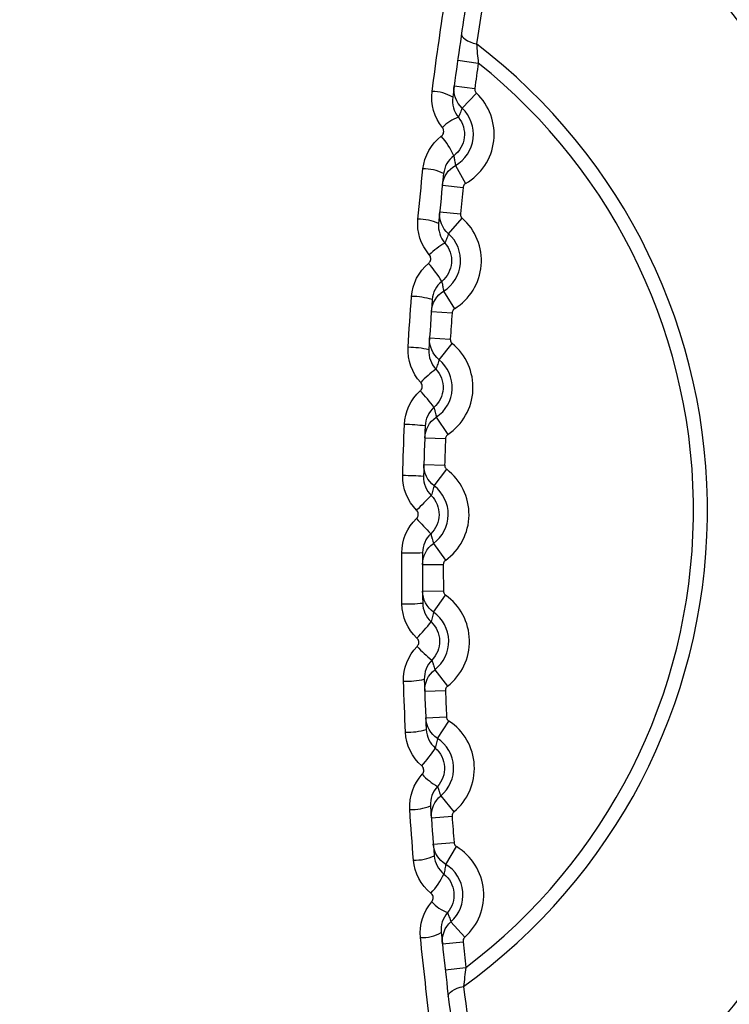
# Model space of a CAD drawing. Header units: millimetres. Extents: x 15440 to 16422, y 10215 to 11289.
# Tile 84 of 143: x 15967.56 to 15974.39, y 10762.25 to 10771.72. Entities that reach past the tile are written whole.
import ezdxf

# ---------------------------------------------------------------- set-up
doc = ezdxf.new("R2010")
doc.units = ezdxf.units.MM

msp = doc.modelspace()

# ---------------------------------------------------------------- linework, layer by layer
at = {"color": 7, "linetype": 'Continuous', "lineweight": 25}
for p, q in [((15971.7769, 10771.3299), (15971.9749, 10771.3021)), ((15971.7431, 10771.0826), (15971.9413, 10771.0562)), ((15971.8195, 10770.8675), (15971.9566, 10771.0132)), ((15971.7541, 10770.3178), (15971.8532, 10770.1441)), ((15971.6293, 10770.1267), (15971.8282, 10770.1058)), ((15971.6035, 10769.8724), (15971.8026, 10769.853)), ((15971.6874, 10769.6602), (15971.8193, 10769.8105)), ((15971.6412, 10769.1085), (15971.7463, 10768.9383)), ((15971.5232, 10768.9132), (15971.7227, 10768.8992)), ((15971.5063, 10768.6581), (15971.7059, 10768.6456)), ((15971.5976, 10768.449), (15971.7241, 10768.6038)), ((15971.5706, 10767.896), (15971.6816, 10767.7296)), ((15971.4594, 10767.6967), (15971.6593, 10767.6897)), ((15971.4515, 10767.4412), (15971.6514, 10767.4357)), ((15971.55, 10767.2353), (15971.6711, 10767.3945)), ((15971.5424, 10766.6817), (15971.659, 10766.5193)), ((15971.4382, 10766.4787), (15971.6382, 10766.4787)), ((15971.4392, 10766.223), (15971.6392, 10766.2245)), ((15971.5448, 10766.0208), (15971.6603, 10766.1841)), ((15971.5565, 10765.4673), (15971.6788, 10765.309)), ((15971.4595, 10765.2607), (15971.6594, 10765.2677)), ((15971.4694, 10765.0052), (15971.6692, 10765.0137)), ((15971.582, 10764.8068), (15971.6917, 10764.974)), ((15971.613, 10764.254), (15971.7408, 10764.1001)), ((15971.5233, 10764.0442), (15971.7228, 10764.0581)), ((15971.5421, 10763.7892), (15971.7415, 10763.8047)), ((15971.6616, 10763.5948), (15971.7654, 10763.7658)), ((15971.7119, 10763.0435), (15971.8449, 10762.8941)), ((15971.6295, 10762.8307), (15971.8284, 10762.8516)), ((15971.6565, 10762.5824), (15971.8553, 10762.6048))]:
    msp.add_line(p, q, dxfattribs=at)
at = {"color": 7, "linetype": 'Continuous', "lineweight": 25, "flags": 128}
for points in [[(15971.8138, 10771.5863), (15971.8147, 10771.5725), (15971.8211, 10771.5583), (15971.833, 10771.544), (15971.8501, 10771.5301), (15971.8717, 10771.517), (15971.8973, 10771.505), (15971.9262, 10771.4946), (15971.9575, 10771.4858)], [(15971.6864, 10762.3252), (15971.6876, 10762.3389), (15971.6945, 10762.353), (15971.7068, 10762.3669), (15971.7242, 10762.3803), (15971.7461, 10762.3928), (15971.7721, 10762.4041), (15971.8012, 10762.4138), (15971.8328, 10762.4216)]]:
    msp.add_lwpolyline(points, dxfattribs=at)
at = {"color": 7, "linetype": 'Continuous', "lineweight": 25}
for centre, radius, start, end in [((15968.5418, 10767.0272), 12.6997, 133.39493, 46.60507), ((15968.5418, 10766.9999), 7.575, 297.99492, 60.42843), ((15968.5418, 10766.9999), 5.6383, 305.70953, 52.71382), ((15968.5418, 10766.9999), 5.5042, 307.01264, 51.4107), ((16006.3382, 10766.4798), 34.7, 172.01162, 172.42152), ((15971.5343, 10770.6658), 0.3629, 57.64365, 90.58042), ((15971.5836, 10770.6169), 0.5443, 299.68984, 46.73351), ((15971.5836, 10770.6169), 0.3443, 299.68984, 46.73351), ((15971.9369, 10770.3718), 0.437, 110.59379, 134.79279), ((15971.0919, 10770.1271), 0.7067, 23.65969, 41.75335), ((15971.4467, 10769.8553), 0.4297, 63.08526, 90.52926), ((16006.3382, 10766.4798), 34.7, 174.00183, 174.42152), ((15971.3976, 10769.306), 0.4939, 66.73886, 90.43551), ((15971.4604, 10769.4014), 0.5443, 301.68984, 48.73351), ((15971.4604, 10769.4014), 0.3443, 301.68984, 48.73351), ((15971.9849, 10768.9755), 0.6814, 119.08347, 134.93533), ((15970.7847, 10768.7248), 0.9644, 29.66818, 42.4218), ((15971.3344, 10768.4035), 0.6536, 72.47142, 90.2091), ((16006.3382, 10766.4798), 34.7, 176.00183, 176.42152), ((15971.3, 10767.725), 0.8429, 76.32348, 90.01324), ((15971.3797, 10768.1824), 0.5443, 303.68984, 50.73351), ((15971.3797, 10768.1824), 0.3443, 303.68984, 50.73351), ((15972.4291, 10767.2238), 1.4248, 127.25568, 135.04238), ((15970.1087, 10766.9332), 1.7859, 36.26666, 42.90216), ((15971.2548, 10766.2762), 1.5493, 82.25225, 89.66329), ((16006.3382, 10766.4798), 34.7, 178.00183, 178.42152), ((15971.2116, 10763.7479), 3.5863, 86.21253, 89.40901), ((15971.3415, 10766.9613), 0.5443, 305.68984, 52.73351), ((16005.4421, 10733.1944), 47.9903, 134.97591, 135.21442), ((15971.3415, 10766.9613), 0.3443, 305.68984, 52.73351), ((16006.3583, 10799.7773), 47.9903, 223.20893, 223.44744), ((15971.3001, 10770.1772), 3.5863, 269.01434, 272.21081), ((16006.3382, 10766.4798), 34.7, 180.00183, 180.42152), ((15971.2736, 10767.6487), 1.5493, 268.76006, 276.1711), ((15971.346, 10765.7397), 0.5443, 307.68984, 54.73351), ((15971.346, 10765.7397), 0.3443, 307.68984, 54.73351), ((15970.1099, 10767.0234), 1.7859, 315.52119, 322.15668), ((15972.4215, 10766.6691), 1.4248, 223.38097, 231.16766), ((15971.279, 10766.1991), 0.8429, 268.41011, 282.09987), ((16006.3382, 10766.4798), 34.7, 182.00183, 182.42152), ((15971.3932, 10764.5189), 0.5443, 309.68984, 56.73351), ((15971.2947, 10765.5199), 0.6536, 268.21424, 285.95192), ((15971.3932, 10764.5189), 0.3443, 309.68984, 56.73351), ((15970.7364, 10765.2139), 0.9644, 316.00155, 328.75517), ((15971.9292, 10764.9303), 0.6814, 223.48802, 239.33988), ((15971.3331, 10764.616), 0.4939, 267.98783, 291.68448), ((16006.3382, 10766.4798), 34.7, 184.00183, 184.42152), ((15971.4829, 10763.3006), 0.5443, 311.68984, 58.73351), ((15971.367, 10764.0656), 0.4297, 267.89409, 295.33809), ((15971.4829, 10763.3006), 0.3443, 311.68984, 58.73351), ((15971.0049, 10763.8037), 0.7067, 316.67, 334.76366), ((15971.8429, 10763.5358), 0.437, 223.63055, 247.82956), ((15971.4323, 10763.253), 0.3629, 267.84292, 300.7797), ((16006.3382, 10766.4798), 34.7, 186.00183, 186.41173)]:
    msp.add_arc(centre, radius, start, end, dxfattribs=at)
for points, knots in [([(16085.4428, 10746.5984), (16085.4569, 10747.0421), (16085.4377, 10747.4856), (16085.4322, 10748.3729), (16085.4335, 10748.8166), (16085.4324, 10750.1475), (16085.4317, 10751.0348), (16085.4293, 10753.6968), (16085.4273, 10755.4715), (16085.4223, 10760.7958), (16085.4193, 10764.3454), (16085.41, 10774.994), (16085.4037, 10782.0931), (16085.3829, 10803.3887), (16085.3694, 10817.5805), (16085.3559, 10833.5327), (16085.354, 10835.305), (16085.3509, 10837.963), (16085.35, 10838.8489), (16085.3489, 10840.6207), (16085.3483, 10841.5066), (16085.341, 10842.8353), (16085.3393, 10843.2782), (16085.3444, 10843.9424), (16085.351, 10844.1647), (16085.3238, 10844.6044), (16085.2847, 10844.8214), (16085.1512, 10845.2462), (16085.0609, 10845.4463), (16084.8388, 10845.8248), (16084.7051, 10846.0046), (16084.2588, 10846.487), (16083.8898, 10846.7421), (16083.2891, 10846.9927), (16083.0778, 10847.0564), (16082.6495, 10847.131), (16082.4312, 10847.1418), (16081.7787, 10847.1819), (16081.3437, 10847.21), (16080.0381, 10847.2979), (16079.1672, 10847.3595), (16076.5518, 10847.5303), (16074.8054, 10847.6368), (16071.307, 10847.8429), (16069.5551, 10847.9413), (16064.2924, 10848.2224), (16060.7745, 10848.391), (16050.1978, 10848.841), (16043.1164, 10849.0683), (16028.9247, 10849.366), (16021.8131, 10849.4359), (16007.5967, 10849.4161), (16000.4876, 10849.3237), (15986.303, 10848.9863), (15979.2276, 10848.7431), (15968.6625, 10848.2664), (15965.149, 10848.0885), (15959.8938, 10847.7932), (15958.1448, 10847.6905), (15954.6527, 10847.4703), (15952.9096, 10847.3519), (15950.7337, 10847.2094), (15950.2987, 10847.1812), (15949.6464, 10847.1395), (15949.428, 10847.1271), (15949.0028, 10847.0513), (15948.7955, 10846.9908), (15948.3921, 10846.8217), (15948.1998, 10846.7147), (15947.8451, 10846.4635), (15947.6794, 10846.3163), (15947.3838, 10845.9887), (15947.2553, 10845.8109), (15947.0361, 10845.428), (15946.9461, 10845.2225), (15946.8153, 10844.8031), (15946.7728, 10844.5855), (15946.7486, 10844.2523), (15946.7479, 10844.1409), (15946.7488, 10843.9183), (15946.7495, 10843.807), (15946.7512, 10843.2504), (15946.75, 10842.805), (15946.7458, 10841.4689), (15946.7457, 10840.5782), (15946.7424, 10836.124), (15946.7379, 10832.5598), (15946.7215, 10814.7347), (15946.7086, 10800.4618), (15946.6888, 10779.0472), (15946.6825, 10771.9082), (15946.6726, 10761.2002), (15946.6695, 10757.6308), (15946.6641, 10752.2772), (15946.6622, 10750.4927), (15946.6608, 10748.2622), (15946.6602, 10747.8161), (15946.6595, 10747.147), (15946.6598, 10746.9239), (15946.6583, 10746.4778), (15946.6666, 10746.2558), (15946.7172, 10745.8182), (15946.7566, 10745.6019), (15946.8636, 10745.1741), (15946.932, 10744.9611), (15947.178, 10744.3452), (15947.3928, 10743.9638), (15947.6721, 10743.6196)], [0, 0, 0, 0, 0.003906, 0.003906, 0.007812, 0.007812, 0.015625, 0.015625, 0.03125, 0.03125, 0.0625, 0.0625, 0.125, 0.125, 0.25, 0.25, 0.265625, 0.265625, 0.273437, 0.273437, 0.28125, 0.28125, 0.285156, 0.285156, 0.287109, 0.287109, 0.289062, 0.289062, 0.291016, 0.291016, 0.292969, 0.292969, 0.296875, 0.296875, 0.298828, 0.298828, 0.300781, 0.300781, 0.304687, 0.304687, 0.3125, 0.3125, 0.328125, 0.328125, 0.34375, 0.34375, 0.375, 0.375, 0.4375, 0.4375, 0.5, 0.5, 0.5625, 0.5625, 0.625, 0.625, 0.65625, 0.65625, 0.671875, 0.671875, 0.6875, 0.6875, 0.691406, 0.691406, 0.693359, 0.693359, 0.695312, 0.695312, 0.697266, 0.697266, 0.699219, 0.699219, 0.701172, 0.701172, 0.703125, 0.703125, 0.705078, 0.705078, 0.706055, 0.706055, 0.707031, 0.707031, 0.710937, 0.710937, 0.71875, 0.71875, 0.75, 0.75, 0.875, 0.875, 0.9375, 0.9375, 0.96875, 0.96875, 0.984375, 0.984375, 0.988281, 0.988281, 0.990234, 0.990234, 0.992187, 0.992187, 0.994141, 0.994141, 0.996094, 0.996094, 1, 1, 1, 1]), ([(15955.871, 10767.8634), (15955.9258, 10768.6642), (15956.055, 10769.4471), (15956.3558, 10770.5955), (15956.474, 10770.974), (15956.747, 10771.7221), (15956.9027, 10772.0936), (15957.4173, 10773.1744), (15957.8236, 10773.8541), (15958.5257, 10774.8136), (15958.7753, 10775.1234), (15959.3066, 10775.7222), (15959.5868, 10776.0093), (15960.4585, 10776.8225), (15961.0851, 10777.3059), (15962.0933, 10777.9428), (15962.4425, 10778.1412), (15963.1562, 10778.5029), (15963.5191, 10778.6657), (15964.6253, 10779.1012), (15965.386, 10779.3218), (15966.5628, 10779.5454), (15966.9616, 10779.6017), (15967.7543, 10779.6759), (15968.1503, 10779.6943), (15969.3377, 10779.6938), (15970.129, 10779.6201), (15971.7054, 10779.32), (15972.4672, 10779.0983), (15973.5717, 10778.6625), (15973.9336, 10778.4999), (15974.6442, 10778.1394), (15974.9945, 10777.9404), (15976.0059, 10777.3007), (15976.6322, 10776.8164), (15977.5014, 10776.0046), (15977.7793, 10775.7197), (15978.3107, 10775.1205), (15978.562, 10774.8083), (15979.2652, 10773.8462), (15979.6704, 10773.1665), (15980.1827, 10772.0893), (15980.338, 10771.7186), (15980.6119, 10770.9671), (15980.7303, 10770.5872), (15981.031, 10769.4352), (15981.1595, 10768.651), (15981.2135, 10767.8502)], [0, 0, 0, 0, 0.0625, 0.0625, 0.09375, 0.09375, 0.125, 0.125, 0.1875, 0.1875, 0.21875, 0.21875, 0.25, 0.25, 0.3125, 0.3125, 0.34375, 0.34375, 0.375, 0.375, 0.4375, 0.4375, 0.46875, 0.46875, 0.5, 0.5, 0.5625, 0.5625, 0.625, 0.625, 0.65625, 0.65625, 0.6875, 0.6875, 0.75, 0.75, 0.78125, 0.78125, 0.8125, 0.8125, 0.875, 0.875, 0.90625, 0.90625, 0.9375, 0.9375, 1, 1, 1, 1]), ([(15968.5418, 10755.7499), (15969.2851, 10755.7499), (15970.0207, 10755.8228), (15971.4765, 10756.1141), (15972.1819, 10756.3298), (15973.1969, 10756.7516), (15973.5287, 10756.9088), (15974.1787, 10757.257), (15974.4985, 10757.4491), (15975.4188, 10758.0659), (15975.9846, 10758.5319), (15977.0224, 10759.5714), (15977.4971, 10760.1511), (15978.3115, 10761.3737), (15978.6567, 10762.0202), (15979.0797, 10763.0438), (15979.205, 10763.3952), (15979.4182, 10764.1011), (15979.5068, 10764.4573), (15979.649, 10765.1761), (15979.7025, 10765.5386), (15979.7741, 10766.2702), (15979.7922, 10766.6404), (15979.791, 10767.753), (15979.7177, 10768.4832), (15979.5024, 10769.5617), (15979.4129, 10769.9184), (15979.1978, 10770.6259), (15979.0719, 10770.9766), (15978.6481, 10771.9967), (15978.3021, 10772.6425), (15977.6885, 10773.5601), (15977.4667, 10773.8588), (15976.9965, 10774.4307), (15976.749, 10774.7031), (15975.9703, 10775.4803), (15975.4033, 10775.9459), (15974.4789, 10776.5629), (15974.1599, 10776.7536), (15973.5108, 10777.0997), (15973.1792, 10777.2562), (15972.502, 10777.5362), (15972.1565, 10777.6597), (15971.4512, 10777.8734), (15971.0895, 10777.9638), (15970.0018, 10778.1792), (15969.2721, 10778.2501), (15967.8036, 10778.2496), (15967.0579, 10778.1758), (15965.6166, 10777.8878), (15964.9153, 10777.6749), (15963.8928, 10777.251), (15963.5555, 10777.0912), (15962.905, 10776.7428), (15962.5902, 10776.5537), (15961.6765, 10775.9423), (15961.1071, 10775.4757), (15960.0577, 10774.425), (15959.5929, 10773.8568), (15958.9823, 10772.9423), (15958.7933, 10772.6271), (15958.445, 10771.9752), (15958.2858, 10771.6381), (15957.8636, 10770.6166), (15957.6513, 10769.9154), (15957.4361, 10768.8333), (15957.3816, 10768.4659), (15957.3093, 10767.7285), (15957.2916, 10767.3607), (15957.2922, 10766.2603), (15957.3636, 10765.5305), (15957.5803, 10764.4415), (15957.6709, 10764.0806), (15957.8849, 10763.3764), (15958.1324, 10762.686), (15958.4459, 10762.0228), (15958.7929, 10761.3733), (15958.9844, 10761.0538), (15959.6012, 10760.1314), (15960.0669, 10759.5651), (15960.8452, 10758.7865), (15961.118, 10758.5389), (15961.6913, 10758.0684), (15961.9893, 10757.8477), (15962.9065, 10757.2353), (15963.5527, 10756.8897), (15964.5746, 10756.4661), (15964.9259, 10756.3404), (15965.6327, 10756.1262), (15965.9892, 10756.0372), (15967.0676, 10755.8228), (15967.7985, 10755.7499), (15968.5418, 10755.7499)], [0, 0, 0, 0, 0.03125, 0.03125, 0.0625, 0.0625, 0.078125, 0.078125, 0.09375, 0.09375, 0.125, 0.125, 0.15625, 0.15625, 0.1875, 0.1875, 0.203125, 0.203125, 0.21875, 0.21875, 0.234375, 0.234375, 0.25, 0.25, 0.28125, 0.28125, 0.296875, 0.296875, 0.3125, 0.3125, 0.34375, 0.34375, 0.359375, 0.359375, 0.375, 0.375, 0.40625, 0.40625, 0.421875, 0.421875, 0.4375, 0.4375, 0.453125, 0.453125, 0.46875, 0.46875, 0.5, 0.5, 0.53125, 0.53125, 0.5625, 0.5625, 0.578125, 0.578125, 0.59375, 0.59375, 0.625, 0.625, 0.65625, 0.65625, 0.671875, 0.671875, 0.6875, 0.6875, 0.71875, 0.71875, 0.734375, 0.734375, 0.75, 0.75, 0.78125, 0.78125, 0.796875, 0.796875, 0.8125, 0.828125, 0.828125, 0.84375, 0.84375, 0.875, 0.875, 0.890625, 0.890625, 0.90625, 0.90625, 0.9375, 0.9375, 0.953125, 0.953125, 0.96875, 0.96875, 1, 1, 1, 1]), ([(15971.9413, 10771.0562), (15971.9406, 10771.0506), (15971.9408, 10771.0449), (15971.9419, 10771.0394), (15971.9431, 10771.0339), (15971.9452, 10771.0286), (15971.9481, 10771.0238), (15971.9504, 10771.0199), (15971.9533, 10771.0163), (15971.9566, 10771.0132)], [0, 0, 0, 0, 0.0000167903, 0.0000167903, 0.0000167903, 0.00003358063, 0.00003358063, 0.00003358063, 0.00004713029, 0.00004713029, 0.00004713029, 0.00004713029]), ([(15971.8195, 10770.8675), (15971.819, 10770.8661), (15971.8185, 10770.8647), (15971.8179, 10770.8632), (15971.8148, 10770.8551), (15971.8117, 10770.8471), (15971.8084, 10770.839), (15971.8019, 10770.8229), (15971.7951, 10770.8067), (15971.7878, 10770.7907), (15971.7863, 10770.7874), (15971.7848, 10770.7841), (15971.7832, 10770.7808)], [0.000198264, 0.000198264, 0.000198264, 0.000198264, 0.000686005, 0.000686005, 0.000686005, 0.003430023, 0.003430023, 0.003430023, 0.008918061, 0.008918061, 0.008918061, 0.010042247, 0.010042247, 0.010042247, 0.010042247]), ([(15971.7832, 10770.7808), (15971.8277, 10770.7267), (15971.8482, 10770.6551), (15971.8319, 10770.5179), (15971.7951, 10770.4529), (15971.7391, 10770.4107)], [0, 0, 0, 0, 0.5, 0.5, 1, 1, 1, 1]), ([(15971.6191, 10770.5977), (15971.623, 10770.6007), (15971.6265, 10770.6042), (15971.6296, 10770.608), (15971.6337, 10770.6132), (15971.6369, 10770.6192), (15971.6391, 10770.6255), (15971.6412, 10770.6318), (15971.6423, 10770.6385), (15971.6423, 10770.6451), (15971.6422, 10770.6517), (15971.641, 10770.6584), (15971.6388, 10770.6646), (15971.6366, 10770.6708), (15971.6332, 10770.6768), (15971.6291, 10770.6819)], [0, 0, 0, 0, 0.00001477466, 0.00001477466, 0.00001477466, 0.00003497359, 0.00003497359, 0.00003497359, 0.00005519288, 0.00005519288, 0.00005519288, 0.00007531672, 0.00007531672, 0.00007531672, 0.00009541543, 0.00009541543, 0.00009541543, 0.00009541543]), ([(15971.7391, 10770.4107), (15971.7416, 10770.3986), (15971.7438, 10770.3866), (15971.7458, 10770.3746), (15971.7464, 10770.3711), (15971.747, 10770.3677), (15971.7475, 10770.3643), (15971.75, 10770.3487), (15971.7522, 10770.3332), (15971.7541, 10770.3178)], [0.000221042, 0.000221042, 0.000221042, 0.000221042, 0.004042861, 0.004042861, 0.004042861, 0.00513558, 0.00513558, 0.00513558, 0.01007672, 0.01007672, 0.01007672, 0.01007672]), ([(15971.8532, 10770.1441), (15971.8483, 10770.1413), (15971.8438, 10770.1376), (15971.8402, 10770.1334), (15971.8365, 10770.1292), (15971.8335, 10770.1243), (15971.8314, 10770.1191), (15971.8298, 10770.1148), (15971.8287, 10770.1104), (15971.8282, 10770.1058)], [0, 0, 0, 0, 0.00001678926, 0.00001678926, 0.00001678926, 0.00003357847, 0.00003357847, 0.00003357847, 0.00004713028, 0.00004713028, 0.00004713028, 0.00004713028]), ([(15971.8026, 10769.853), (15971.802, 10769.8474), (15971.8024, 10769.8416), (15971.8038, 10769.8362), (15971.8051, 10769.8308), (15971.8074, 10769.8255), (15971.8104, 10769.8208), (15971.8129, 10769.817), (15971.8159, 10769.8135), (15971.8193, 10769.8105)], [0, 0, 0, 0, 0.0000167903, 0.0000167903, 0.0000167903, 0.00003358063, 0.00003358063, 0.00003358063, 0.00004713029, 0.00004713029, 0.00004713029, 0.00004713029]), ([(15971.6874, 10769.6602), (15971.6869, 10769.6587), (15971.6864, 10769.6573), (15971.686, 10769.6558), (15971.6832, 10769.6476), (15971.6803, 10769.6394), (15971.6773, 10769.6313), (15971.6714, 10769.6149), (15971.6651, 10769.5986), (15971.6584, 10769.5823), (15971.6568, 10769.5785), (15971.6552, 10769.5748), (15971.6536, 10769.571)], [0.000198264, 0.000198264, 0.000198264, 0.000198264, 0.000686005, 0.000686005, 0.000686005, 0.003430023, 0.003430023, 0.003430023, 0.008918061, 0.008918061, 0.008918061, 0.010185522, 0.010185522, 0.010185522, 0.010185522]), ([(15971.6536, 10769.571), (15971.6995, 10769.5188), (15971.7223, 10769.4484), (15971.7109, 10769.3118), (15971.6766, 10769.246), (15971.6227, 10769.2021)], [0, 0, 0, 0, 0.5, 0.5, 1, 1, 1, 1]), ([(15971.4967, 10769.3753), (15971.5004, 10769.3784), (15971.5038, 10769.382), (15971.5066, 10769.3859), (15971.5104, 10769.3911), (15971.5134, 10769.397), (15971.5152, 10769.4032), (15971.5171, 10769.4094), (15971.5179, 10769.416), (15971.5177, 10769.4225), (15971.5174, 10769.4289), (15971.516, 10769.4354), (15971.5136, 10769.4414), (15971.5112, 10769.4473), (15971.5078, 10769.453), (15971.5036, 10769.4579)], [0, 0, 0, 0, 0.00001451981, 0.00001451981, 0.00001451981, 0.00003408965, 0.00003408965, 0.00003408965, 0.00005367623, 0.00005367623, 0.00005367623, 0.00007321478, 0.00007321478, 0.00007321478, 0.00009272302, 0.00009272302, 0.00009272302, 0.00009272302]), ([(15971.6227, 10769.2021), (15971.6257, 10769.1899), (15971.6284, 10769.1777), (15971.6309, 10769.1655), (15971.6316, 10769.1621), (15971.6323, 10769.1587), (15971.6329, 10769.1553), (15971.636, 10769.1397), (15971.6387, 10769.1241), (15971.6412, 10769.1085)], [0.000212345, 0.000212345, 0.000212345, 0.000212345, 0.004110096, 0.004110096, 0.004110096, 0.0052017, 0.0052017, 0.0052017, 0.010207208, 0.010207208, 0.010207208, 0.010207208]), ([(15971.7463, 10768.9383), (15971.7415, 10768.9354), (15971.7372, 10768.9316), (15971.7337, 10768.9272), (15971.7302, 10768.9229), (15971.7273, 10768.9178), (15971.7255, 10768.9126), (15971.7239, 10768.9083), (15971.723, 10768.9038), (15971.7227, 10768.8992)], [0, 0, 0, 0, 0.00001678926, 0.00001678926, 0.00001678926, 0.00003357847, 0.00003357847, 0.00003357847, 0.00004713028, 0.00004713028, 0.00004713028, 0.00004713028]), ([(15971.7059, 10768.6456), (15971.7055, 10768.64), (15971.7061, 10768.6343), (15971.7077, 10768.6289), (15971.7092, 10768.6235), (15971.7116, 10768.6183), (15971.7149, 10768.6138), (15971.7175, 10768.61), (15971.7206, 10768.6067), (15971.7241, 10768.6038)], [0, 0, 0, 0, 0.0000167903, 0.0000167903, 0.0000167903, 0.00003358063, 0.00003358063, 0.00003358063, 0.00004713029, 0.00004713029, 0.00004713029, 0.00004713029]), ([(15971.5976, 10768.449), (15971.5971, 10768.4475), (15971.5967, 10768.446), (15971.5962, 10768.4445), (15971.5937, 10768.4363), (15971.5911, 10768.428), (15971.5885, 10768.4197), (15971.5831, 10768.4031), (15971.5774, 10768.3866), (15971.5712, 10768.3701), (15971.5697, 10768.366), (15971.5682, 10768.3619), (15971.5666, 10768.3579)], [0.00019826, 0.00019826, 0.00019826, 0.00019826, 0.000686, 0.000686, 0.000686, 0.00343002, 0.00343002, 0.00343002, 0.00891806, 0.00891806, 0.00891806, 0.01027211, 0.01027211, 0.01027211, 0.01027211]), ([(15971.5666, 10768.3579), (15971.6139, 10768.3074), (15971.639, 10768.2382), (15971.6324, 10768.1019), (15971.6007, 10768.0353), (15971.5486, 10767.9897)], [0, 0, 0, 0, 0.5, 0.5, 1, 1, 1, 1]), ([(15971.4169, 10768.149), (15971.4205, 10768.1522), (15971.4237, 10768.1558), (15971.4264, 10768.1598), (15971.4299, 10768.165), (15971.4326, 10768.171), (15971.4342, 10768.1771), (15971.4359, 10768.1833), (15971.4365, 10768.1898), (15971.436, 10768.1961), (15971.4355, 10768.2025), (15971.4339, 10768.2088), (15971.4313, 10768.2146), (15971.4288, 10768.2204), (15971.4252, 10768.2259), (15971.4209, 10768.2305)], [0, 0, 0, 0, 0.00001434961, 0.00001434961, 0.00001434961, 0.00003354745, 0.00003354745, 0.00003354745, 0.00005276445, 0.00005276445, 0.00005276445, 0.00007196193, 0.00007196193, 0.00007196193, 0.00009112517, 0.00009112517, 0.00009112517, 0.00009112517]), ([(15971.5486, 10767.9897), (15971.5521, 10767.9774), (15971.5552, 10767.9652), (15971.5582, 10767.953), (15971.559, 10767.9496), (15971.5598, 10767.9462), (15971.5606, 10767.9428), (15971.5642, 10767.9272), (15971.5676, 10767.9116), (15971.5706, 10767.896)], [0.00020457, 0.00020457, 0.00020457, 0.00020457, 0.0041492, 0.0041492, 0.0041492, 0.00524017, 0.00524017, 0.00524017, 0.01028215, 0.01028215, 0.01028215, 0.01028215]), ([(15971.6816, 10767.7296), (15971.6769, 10767.7265), (15971.6727, 10767.7225), (15971.6693, 10767.718), (15971.666, 10767.7136), (15971.6633, 10767.7085), (15971.6616, 10767.7031), (15971.6603, 10767.6988), (15971.6595, 10767.6942), (15971.6593, 10767.6897)], [0, 0, 0, 0, 0.00001678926, 0.00001678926, 0.00001678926, 0.00003357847, 0.00003357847, 0.00003357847, 0.00004713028, 0.00004713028, 0.00004713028, 0.00004713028]), ([(15971.6514, 10767.4357), (15971.6512, 10767.4301), (15971.652, 10767.4244), (15971.6537, 10767.419), (15971.6555, 10767.4137), (15971.6581, 10767.4086), (15971.6615, 10767.4041), (15971.6642, 10767.4005), (15971.6675, 10767.3972), (15971.6711, 10767.3945)], [0, 0, 0, 0, 0.0000167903, 0.0000167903, 0.0000167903, 0.00003358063, 0.00003358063, 0.00003358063, 0.00004713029, 0.00004713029, 0.00004713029, 0.00004713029]), ([(15971.5221, 10767.1429), (15971.5711, 10767.0942), (15971.5985, 10767.026), (15971.5967, 10766.8898), (15971.5673, 10766.8222), (15971.5171, 10766.7749)], [0, 0, 0, 0, 0.5, 0.5, 1, 1, 1, 1]), ([(15971.55, 10767.2353), (15971.5496, 10767.2338), (15971.5492, 10767.2323), (15971.5488, 10767.2309), (15971.5466, 10767.2225), (15971.5443, 10767.2141), (15971.5419, 10767.2058), (15971.5371, 10767.189), (15971.532, 10767.1723), (15971.5264, 10767.1556), (15971.525, 10767.1514), (15971.5236, 10767.1471), (15971.5221, 10767.1429)], [0.00019826, 0.00019826, 0.00019826, 0.00019826, 0.000686, 0.000686, 0.000686, 0.00343002, 0.00343002, 0.00343002, 0.00891806, 0.00891806, 0.00891806, 0.01030218, 0.01030218, 0.01030218, 0.01030218]), ([(15971.38, 10766.9202), (15971.3834, 10766.9235), (15971.3865, 10766.9272), (15971.389, 10766.9313), (15971.3924, 10766.9366), (15971.3948, 10766.9426), (15971.3962, 10766.9488), (15971.3976, 10766.955), (15971.398, 10766.9615), (15971.3973, 10766.9677), (15971.3966, 10766.974), (15971.3948, 10766.9803), (15971.392, 10766.986), (15971.3893, 10766.9917), (15971.3856, 10766.997), (15971.3811, 10767.0014)], [0, 0, 0, 0, 0.00001429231, 0.00001429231, 0.00001429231, 0.0000333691, 0.0000333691, 0.0000333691, 0.00005246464, 0.00005246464, 0.00005246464, 0.00007154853, 0.00007154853, 0.00007154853, 0.00009059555, 0.00009059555, 0.00009059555, 0.00009059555]), ([(15971.5171, 10766.7749), (15971.5209, 10766.7627), (15971.5245, 10766.7505), (15971.528, 10766.7383), (15971.5289, 10766.735), (15971.5298, 10766.7316), (15971.5307, 10766.7283), (15971.5349, 10766.7128), (15971.5388, 10766.6972), (15971.5424, 10766.6817)], [0.00019767, 0.00019767, 0.00019767, 0.00019767, 0.00416019, 0.00416019, 0.00416019, 0.00525101, 0.00525101, 0.00525101, 0.01030159, 0.01030159, 0.01030159, 0.01030159]), ([(15971.659, 10766.5193), (15971.6545, 10766.516), (15971.6505, 10766.5119), (15971.6473, 10766.5074), (15971.644, 10766.5028), (15971.6416, 10766.4976), (15971.6401, 10766.4922), (15971.6388, 10766.4878), (15971.6382, 10766.4832), (15971.6382, 10766.4787)], [0, 0, 0, 0, 0.00001678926, 0.00001678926, 0.00001678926, 0.00003357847, 0.00003357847, 0.00003357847, 0.00004713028, 0.00004713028, 0.00004713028, 0.00004713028]), ([(15971.6392, 10766.2245), (15971.6392, 10766.2189), (15971.6402, 10766.2133), (15971.6421, 10766.208), (15971.644, 10766.2027), (15971.6468, 10766.1977), (15971.6503, 10766.1934), (15971.6532, 10766.1898), (15971.6566, 10766.1867), (15971.6603, 10766.1841)], [0, 0, 0, 0, 0.0000167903, 0.0000167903, 0.0000167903, 0.00003358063, 0.00003358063, 0.00003358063, 0.00004713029, 0.00004713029, 0.00004713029, 0.00004713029]), ([(15971.5448, 10766.0208), (15971.5445, 10766.0193), (15971.5441, 10766.0178), (15971.5438, 10766.0163), (15971.5419, 10766.0078), (15971.5399, 10765.9994), (15971.5378, 10765.991), (15971.5336, 10765.9741), (15971.5291, 10765.9572), (15971.5241, 10765.9403), (15971.5228, 10765.9361), (15971.5216, 10765.9319), (15971.5203, 10765.9277)], [0.00019826, 0.00019826, 0.00019826, 0.00019826, 0.000686, 0.000686, 0.000686, 0.00343002, 0.00343002, 0.00343002, 0.00891806, 0.00891806, 0.00891806, 0.01027585, 0.01027585, 0.01027585, 0.01027585]), ([(15971.5203, 10765.9277), (15971.571, 10765.8807), (15971.6009, 10765.8134), (15971.6038, 10765.6769), (15971.5768, 10765.6083), (15971.5281, 10765.5592)], [0, 0, 0, 0, 0.5, 0.5, 1, 1, 1, 1]), ([(15971.3859, 10765.6905), (15971.3893, 10765.6939), (15971.3922, 10765.6977), (15971.3946, 10765.7019), (15971.3978, 10765.7074), (15971.4001, 10765.7135), (15971.4013, 10765.7198), (15971.4024, 10765.726), (15971.4026, 10765.7325), (15971.4016, 10765.7388), (15971.4007, 10765.7451), (15971.3987, 10765.7513), (15971.3957, 10765.7569), (15971.3928, 10765.7626), (15971.3888, 10765.7677), (15971.3842, 10765.7721)], [0, 0, 0, 0, 0.00001437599, 0.00001437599, 0.00001437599, 0.00003358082, 0.00003358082, 0.00003358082, 0.00005279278, 0.00005279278, 0.00005279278, 0.00007197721, 0.00007197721, 0.00007197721, 0.00009112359, 0.00009112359, 0.00009112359, 0.00009112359]), ([(15971.5281, 10765.5592), (15971.5324, 10765.5472), (15971.5364, 10765.5352), (15971.5402, 10765.5231), (15971.5412, 10765.5198), (15971.5423, 10765.5165), (15971.5433, 10765.5132), (15971.548, 10765.4979), (15971.5524, 10765.4826), (15971.5565, 10765.4673)], [0.00019163, 0.00019163, 0.00019163, 0.00019163, 0.00414304, 0.00414304, 0.00414304, 0.0052342, 0.0052342, 0.0052342, 0.01026547, 0.01026547, 0.01026547, 0.01026547]), ([(15971.6788, 10765.309), (15971.6744, 10765.3056), (15971.6705, 10765.3013), (15971.6674, 10765.2966), (15971.6644, 10765.292), (15971.6621, 10765.2867), (15971.6608, 10765.2812), (15971.6597, 10765.2768), (15971.6592, 10765.2722), (15971.6594, 10765.2677)], [0, 0, 0, 0, 0.00001678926, 0.00001678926, 0.00001678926, 0.00003357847, 0.00003357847, 0.00003357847, 0.00004713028, 0.00004713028, 0.00004713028, 0.00004713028]), ([(15971.6692, 10765.0137), (15971.6694, 10765.0081), (15971.6706, 10765.0025), (15971.6727, 10764.9973), (15971.6748, 10764.9921), (15971.6778, 10764.9872), (15971.6815, 10764.9829), (15971.6845, 10764.9795), (15971.6879, 10764.9765), (15971.6917, 10764.974)], [0, 0, 0, 0, 0.0000167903, 0.0000167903, 0.0000167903, 0.00003358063, 0.00003358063, 0.00003358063, 0.00004713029, 0.00004713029, 0.00004713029, 0.00004713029]), ([(15971.582, 10764.8068), (15971.5817, 10764.8053), (15971.5815, 10764.8038), (15971.5812, 10764.8022), (15971.5795, 10764.7937), (15971.5778, 10764.7852), (15971.576, 10764.7767), (15971.5724, 10764.7597), (15971.5685, 10764.7427), (15971.5641, 10764.7256), (15971.5631, 10764.7216), (15971.562, 10764.7176), (15971.561, 10764.7137)], [0.000198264, 0.000198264, 0.000198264, 0.000198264, 0.000686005, 0.000686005, 0.000686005, 0.003430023, 0.003430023, 0.003430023, 0.008918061, 0.008918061, 0.008918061, 0.010193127, 0.010193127, 0.010193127, 0.010193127]), ([(15971.561, 10764.7137), (15971.6136, 10764.6683), (15971.646, 10764.6018), (15971.6537, 10764.4649), (15971.629, 10764.3951), (15971.5817, 10764.3441)], [0, 0, 0, 0, 0.5, 0.5, 1, 1, 1, 1]), ([(15971.4348, 10764.4613), (15971.4381, 10764.4649), (15971.441, 10764.4689), (15971.4432, 10764.4732), (15971.4463, 10764.4789), (15971.4484, 10764.4852), (15971.4494, 10764.4916), (15971.4503, 10764.498), (15971.4502, 10764.5046), (15971.4491, 10764.511), (15971.4479, 10764.5173), (15971.4456, 10764.5235), (15971.4424, 10764.5291), (15971.4392, 10764.5347), (15971.435, 10764.5398), (15971.4302, 10764.544)], [0, 0, 0, 0, 0.00001463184, 0.00001463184, 0.00001463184, 0.0000342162, 0.0000342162, 0.0000342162, 0.00005377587, 0.00005377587, 0.00005377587, 0.00007326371, 0.00007326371, 0.00007326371, 0.00009271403, 0.00009271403, 0.00009271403, 0.00009271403]), ([(15971.5817, 10764.3441), (15971.5864, 10764.3324), (15971.5907, 10764.3206), (15971.5949, 10764.3089), (15971.5961, 10764.3056), (15971.5972, 10764.3023), (15971.5984, 10764.299), (15971.6036, 10764.284), (15971.6084, 10764.269), (15971.613, 10764.254)], [0.000186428, 0.000186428, 0.000186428, 0.000186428, 0.004097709, 0.004097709, 0.004097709, 0.005189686, 0.005189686, 0.005189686, 0.010173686, 0.010173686, 0.010173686, 0.010173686]), ([(15971.7408, 10764.1001), (15971.7365, 10764.0965), (15971.7327, 10764.0922), (15971.7298, 10764.0874), (15971.727, 10764.0826), (15971.7249, 10764.0772), (15971.7237, 10764.0717), (15971.7228, 10764.0673), (15971.7225, 10764.0627), (15971.7228, 10764.0581)], [0, 0, 0, 0, 0.00001678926, 0.00001678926, 0.00001678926, 0.00003357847, 0.00003357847, 0.00003357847, 0.00004713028, 0.00004713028, 0.00004713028, 0.00004713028]), ([(15971.7415, 10763.8047), (15971.7419, 10763.7991), (15971.7433, 10763.7935), (15971.7456, 10763.7884), (15971.7478, 10763.7832), (15971.751, 10763.7784), (15971.7548, 10763.7744), (15971.7579, 10763.771), (15971.7615, 10763.7681), (15971.7654, 10763.7658)], [0, 0, 0, 0, 0.0000167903, 0.0000167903, 0.0000167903, 0.00003358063, 0.00003358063, 0.00003358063, 0.00004713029, 0.00004713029, 0.00004713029, 0.00004713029]), ([(15971.6616, 10763.5948), (15971.6614, 10763.5933), (15971.6611, 10763.5918), (15971.6609, 10763.5903), (15971.6596, 10763.5817), (15971.6581, 10763.5732), (15971.6567, 10763.5646), (15971.6537, 10763.5474), (15971.6503, 10763.5303), (15971.6465, 10763.5131), (15971.6457, 10763.5095), (15971.6449, 10763.5059), (15971.6441, 10763.5024)], [0.000198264, 0.000198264, 0.000198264, 0.000198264, 0.000686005, 0.000686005, 0.000686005, 0.003430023, 0.003430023, 0.003430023, 0.008918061, 0.008918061, 0.008918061, 0.010053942, 0.010053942, 0.010053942, 0.010053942]), ([(15971.6441, 10763.5024), (15971.6988, 10763.4587), (15971.7338, 10763.3928), (15971.7464, 10763.2553), (15971.7239, 10763.184), (15971.678, 10763.1311)], [0, 0, 0, 0, 0.5, 0.5, 1, 1, 1, 1]), ([(15971.5266, 10763.2343), (15971.5299, 10763.2381), (15971.5327, 10763.2423), (15971.5348, 10763.2468), (15971.5378, 10763.2528), (15971.5397, 10763.2593), (15971.5405, 10763.2659), (15971.5412, 10763.2725), (15971.5409, 10763.2793), (15971.5394, 10763.2857), (15971.538, 10763.2921), (15971.5354, 10763.2984), (15971.532, 10763.304), (15971.5285, 10763.3095), (15971.524, 10763.3146), (15971.5189, 10763.3187)], [0, 0, 0, 0, 0.00001509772, 0.00001509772, 0.00001509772, 0.00003531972, 0.00003531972, 0.00003531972, 0.00005545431, 0.00005545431, 0.00005545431, 0.00007543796, 0.00007543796, 0.00007543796, 0.00009538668, 0.00009538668, 0.00009538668, 0.00009538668]), ([(15971.678, 10763.1311), (15971.6829, 10763.1198), (15971.6876, 10763.1084), (15971.6921, 10763.097), (15971.6934, 10763.0938), (15971.6947, 10763.0905), (15971.6959, 10763.0873), (15971.7015, 10763.0727), (15971.7068, 10763.0581), (15971.7119, 10763.0435)], [0.000182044, 0.000182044, 0.000182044, 0.000182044, 0.00402409, 0.00402409, 0.00402409, 0.00511737, 0.00511737, 0.00511737, 0.010026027, 0.010026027, 0.010026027, 0.010026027]), ([(15971.8449, 10762.8941), (15971.8407, 10762.8904), (15971.8371, 10762.8859), (15971.8344, 10762.881), (15971.8317, 10762.8761), (15971.8298, 10762.8707), (15971.8289, 10762.8652), (15971.8281, 10762.8607), (15971.8279, 10762.8561), (15971.8284, 10762.8516)], [0, 0, 0, 0, 0.00001678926, 0.00001678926, 0.00001678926, 0.00003357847, 0.00003357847, 0.00003357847, 0.00004713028, 0.00004713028, 0.00004713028, 0.00004713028])]:
    msp.add_open_spline(points, degree=3, knots=knots, dxfattribs=at)
for points in [[(15972.184, 10772.7941), (15972.101, 10772.3613), (15972.0255, 10771.9257), (15971.9575, 10771.4858)], [(15971.5307, 10771.0287), (15971.568, 10771.3185), (15971.6088, 10771.607), (15971.6531, 10771.8942)], [(15971.8502, 10771.8264), (15971.8063, 10771.543), (15971.7657, 10771.2583), (15971.7286, 10770.9723)], [(15971.9575, 10771.4858), (15971.9625, 10771.4269), (15971.9683, 10771.3648), (15971.9749, 10771.3021)], [(15971.6291, 10770.6819), (15971.5502, 10770.7789), (15971.5148, 10770.9055), (15971.5307, 10771.0287)], [(15971.8195, 10770.8675), (15971.7615, 10770.9222), (15971.7326, 10771.0036), (15971.7431, 10771.0826)], [(15971.7286, 10770.9723), (15971.7198, 10770.9046), (15971.7391, 10770.8348), (15971.7832, 10770.7808)], [(15971.4427, 10770.285), (15971.456, 10770.4082), (15971.52, 10770.5225), (15971.6191, 10770.5977)], [(15971.7391, 10770.4107), (15971.684, 10770.3692), (15971.6486, 10770.3063), (15971.6412, 10770.2385)], [(15971.3939, 10769.8), (15971.4091, 10769.9619), (15971.4254, 10770.1236), (15971.4427, 10770.285)], [(15971.6293, 10770.1267), (15971.6376, 10770.206), (15971.6849, 10770.2783), (15971.7541, 10770.3178)], [(15971.6412, 10770.2385), (15971.624, 10770.0792), (15971.6078, 10769.9197), (15971.5927, 10769.7598)], [(15971.5036, 10769.4579), (15971.422, 10769.5517), (15971.3823, 10769.6766), (15971.3939, 10769.8)], [(15971.6874, 10769.6602), (15971.6275, 10769.7127), (15971.5958, 10769.7931), (15971.6035, 10769.8724)], [(15971.5927, 10769.7598), (15971.5863, 10769.6919), (15971.6082, 10769.6229), (15971.6536, 10769.571)], [(15971.332, 10769.0572), (15971.341, 10769.1805), (15971.4009, 10769.2968), (15971.4967, 10769.3753)], [(15971.6227, 10769.2021), (15971.5695, 10769.1589), (15971.5363, 10769.0949), (15971.5313, 10769.0268)], [(15971.2998, 10768.5679), (15971.3094, 10768.7311), (15971.3202, 10768.8943), (15971.332, 10769.0572)], [(15971.5232, 10768.9132), (15971.5287, 10768.9927), (15971.5734, 10769.0666), (15971.6412, 10769.1085)], [(15971.5313, 10769.0268), (15971.5195, 10768.8661), (15971.5089, 10768.7051), (15971.4993, 10768.544)], [(15971.5976, 10768.449), (15971.5359, 10768.4994), (15971.5013, 10768.5786), (15971.5063, 10768.6581)], [(15971.4209, 10768.2305), (15971.3365, 10768.3212), (15971.2926, 10768.4444), (15971.2998, 10768.5679)], [(15971.4993, 10768.544), (15971.4953, 10768.4759), (15971.5197, 10768.4079), (15971.5666, 10768.3579)], [(15971.2639, 10767.8255), (15971.2686, 10767.949), (15971.3242, 10768.0672), (15971.4169, 10768.149)], [(15971.5486, 10767.9897), (15971.4973, 10767.9447), (15971.4662, 10767.8796), (15971.4636, 10767.8114)], [(15971.2486, 10767.334), (15971.2525, 10767.4979), (15971.2576, 10767.6617), (15971.2639, 10767.8255)], [(15971.4636, 10767.8114), (15971.4575, 10767.6498), (15971.4524, 10767.4881), (15971.4485, 10767.3263)], [(15971.4594, 10767.6967), (15971.4622, 10767.7763), (15971.5043, 10767.8518), (15971.5706, 10767.896)], [(15971.55, 10767.2353), (15971.4866, 10767.2836), (15971.4493, 10767.3615), (15971.4515, 10767.4412)], [(15971.3811, 10767.0014), (15971.2938, 10767.089), (15971.2456, 10767.2104), (15971.2486, 10767.334)], [(15971.4485, 10767.3263), (15971.4468, 10767.2581), (15971.4737, 10767.1911), (15971.5221, 10767.1429)], [(15971.2384, 10766.5914), (15971.2388, 10766.715), (15971.2903, 10766.8351), (15971.38, 10766.9202)], [(15971.5171, 10766.7749), (15971.4673, 10766.7281), (15971.4386, 10766.6618), (15971.4384, 10766.5936)], [(15971.4382, 10766.4787), (15971.4382, 10766.5584), (15971.4777, 10766.6353), (15971.5424, 10766.6817)], [(15971.2401, 10766.0997), (15971.2384, 10766.2636), (15971.2378, 10766.4275), (15971.2384, 10766.5914)], [(15971.4384, 10766.5936), (15971.4379, 10766.4318), (15971.4385, 10766.27), (15971.4402, 10766.1083)], [(15971.5448, 10766.0208), (15971.4798, 10766.0668), (15971.4397, 10766.1434), (15971.4392, 10766.223)], [(15971.3842, 10765.7721), (15971.2938, 10765.8564), (15971.2414, 10765.9761), (15971.2401, 10766.0997)], [(15971.4402, 10766.1083), (15971.4409, 10766.04), (15971.4702, 10765.9741), (15971.5203, 10765.9277)], [(15971.2556, 10765.3566), (15971.2518, 10765.4802), (15971.2991, 10765.6021), (15971.3859, 10765.6905)], [(15971.5281, 10765.5592), (15971.4798, 10765.5105), (15971.4536, 10765.4432), (15971.4557, 10765.375)], [(15971.4595, 10765.2607), (15971.4567, 10765.3403), (15971.4935, 10765.4185), (15971.5565, 10765.4673)], [(15971.2744, 10764.8666), (15971.267, 10765.0297), (15971.2608, 10765.1931), (15971.2556, 10765.3566)], [(15971.4557, 10765.375), (15971.4608, 10765.2137), (15971.467, 10765.0525), (15971.4744, 10764.8914)], [(15971.582, 10764.8068), (15971.5154, 10764.8505), (15971.4727, 10764.9256), (15971.4694, 10765.0052)], [(15971.4744, 10764.8914), (15971.4775, 10764.8233), (15971.509, 10764.7584), (15971.561, 10764.7137)], [(15971.4302, 10764.544), (15971.3366, 10764.6252), (15971.2799, 10764.743), (15971.2744, 10764.8666)], [(15971.3158, 10764.1224), (15971.3076, 10764.246), (15971.3507, 10764.3698), (15971.4348, 10764.4613)], [(15971.5817, 10764.3441), (15971.5348, 10764.2934), (15971.5111, 10764.2251), (15971.5156, 10764.157)], [(15971.5233, 10764.0442), (15971.5177, 10764.1237), (15971.5517, 10764.2031), (15971.613, 10764.254)], [(15971.3512, 10763.6361), (15971.3383, 10763.7979), (15971.3265, 10763.96), (15971.3158, 10764.1224)], [(15971.5156, 10764.157), (15971.5263, 10763.9968), (15971.5381, 10763.8369), (15971.5509, 10763.6772)], [(15971.6616, 10763.5948), (15971.5935, 10763.6362), (15971.5482, 10763.7098), (15971.5421, 10763.7892)], [(15971.5509, 10763.6772), (15971.5564, 10763.6092), (15971.5901, 10763.5454), (15971.6441, 10763.5024)], [(15971.5189, 10763.3187), (15971.4219, 10763.3966), (15971.3611, 10763.5127), (15971.3512, 10763.6361)], [(15971.4187, 10762.8904), (15971.4062, 10763.0143), (15971.4449, 10763.1393), (15971.5266, 10763.2343)], [(15971.678, 10763.1311), (15971.6323, 10763.0783), (15971.6111, 10763.0093), (15971.6181, 10762.9412)], [(15971.6295, 10762.8307), (15971.6212, 10762.9099), (15971.6524, 10762.9905), (15971.7119, 10763.0435)], [(15971.5172, 10762.0218), (15971.4809, 10762.3101), (15971.4481, 10762.5996), (15971.4187, 10762.8904)], [(15971.6181, 10762.9412), (15971.6473, 10762.6543), (15971.68, 10762.3686), (15971.7161, 10762.0841)], [(15971.8553, 10762.6048), (15971.847, 10762.5423), (15971.8394, 10762.4804), (15971.8328, 10762.4216)], [(15971.8328, 10762.4216), (15971.8887, 10761.9801), (15971.9521, 10761.5425), (15972.0232, 10761.1077)]]:
    msp.add_open_spline(points, degree=3, dxfattribs=at)

doc.saveas('drawing.dxf')
